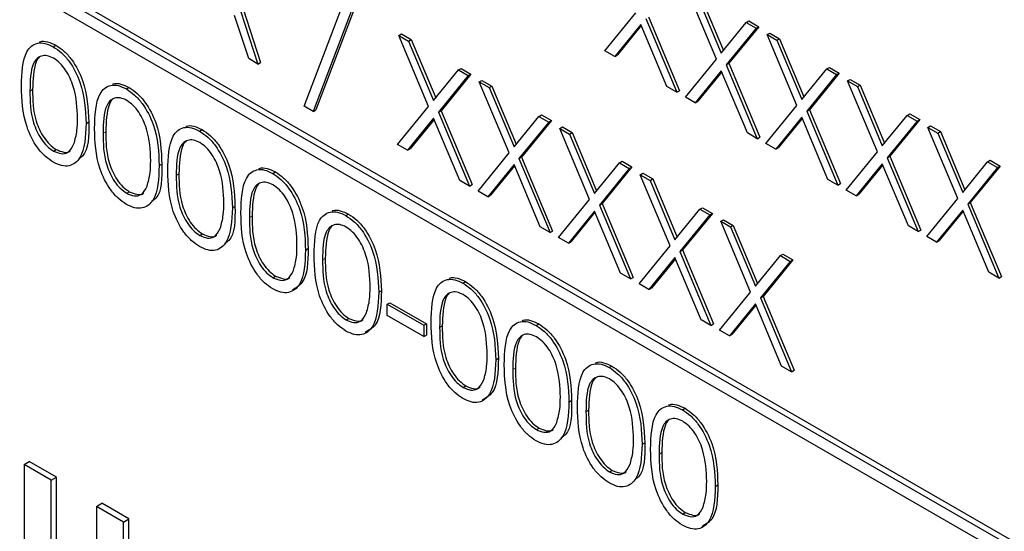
# Paper-space layout 'Blatt2' of a CAD drawing. Header units: millimetres. Extents: x 5 to 418, y 2 to 292.
# Tile 29 of 67: x 129.48 to 132.77, y 143.82 to 145.53. Entities that reach past the tile are written whole.
import ezdxf

# ---------------------------------------------------------------- set-up
doc = ezdxf.new("R2010")
doc.units = ezdxf.units.MM

psp = doc.layouts.new('Blatt2')

# ---------------------------------------------------------------- linework, layer by layer
at = {"color": 7, "linetype": 'Continuous', "lineweight": 25}
for p, q in [((135.4627, 142.2292), (126.9775, 147.1276)), ((135.4804, 142.2394), (126.9951, 147.1378)), ((126.9775, 147.0868), (135.4627, 142.1884)), ((130.13, 145.8346), (130.2769, 145.3824)), ((130.1388, 145.8397), (130.2857, 145.3875)), ((131.8106, 145.3988), (131.7108, 145.6365)), ((131.7437, 145.6175), (131.8271, 145.4191)), ((131.7526, 145.6226), (131.8343, 145.4279)), ((130.4319, 145.241), (130.565, 145.5929)), ((130.5951, 145.5755), (130.462, 145.2237)), ((130.6039, 145.5806), (130.4708, 145.2288)), ((130.2458, 145.4003), (130.1988, 145.5452)), ((131.4375, 145.4268), (131.5414, 145.5542)), ((131.5832, 145.5403), (131.687, 145.293)), ((131.5578, 145.515), (131.4704, 145.4078)), ((131.5594, 145.5112), (131.4793, 145.4129)), ((131.6452, 145.3069), (131.5578, 145.515)), ((131.5743, 145.5352), (131.6782, 145.2879)), ((131.8271, 145.4191), (131.9104, 145.5213)), ((131.9522, 145.5073), (131.8524, 145.3849)), ((131.9104, 145.5213), (131.9192, 145.5264)), ((131.9104, 145.5213), (131.9433, 145.5022)), ((131.9192, 145.5264), (131.9522, 145.5073)), ((131.9433, 145.5022), (131.9522, 145.5073)), ((130.748, 145.4778), (130.7569, 145.4829)), ((130.748, 145.4778), (130.781, 145.4588)), ((130.8479, 145.2401), (130.748, 145.4778)), ((130.7569, 145.4829), (130.7898, 145.4639)), ((131.9433, 145.5022), (131.8436, 145.3798)), ((131.98, 145.481), (131.9889, 145.4861)), ((131.98, 145.481), (132.013, 145.462)), ((132.0799, 145.2434), (131.98, 145.481)), ((131.9889, 145.4861), (132.0218, 145.4671)), ((129.5918, 145.4402), (129.6007, 145.4453)), ((130.781, 145.4588), (130.7898, 145.4639)), ((130.781, 145.4588), (130.8643, 145.2604)), ((130.7898, 145.4639), (130.8716, 145.2693)), ((132.013, 145.462), (132.0218, 145.4671)), ((132.013, 145.462), (132.0963, 145.2636)), ((132.0218, 145.4671), (132.1036, 145.2725)), ((131.4704, 145.4078), (131.4375, 145.4268)), ((131.4704, 145.4078), (131.4793, 145.4129)), ((130.2769, 145.3824), (130.2458, 145.4003)), ((130.2769, 145.3824), (130.2857, 145.3875)), ((131.7067, 145.2714), (131.8106, 145.3988)), ((131.8436, 145.3798), (131.8524, 145.3849)), ((131.8436, 145.3798), (131.9474, 145.1324)), ((131.8524, 145.3849), (131.9562, 145.1375)), ((130.8643, 145.2604), (130.9476, 145.3626)), ((130.9806, 145.3436), (130.8808, 145.2211)), ((130.9894, 145.3487), (130.8897, 145.2262)), ((130.9476, 145.3626), (130.9565, 145.3677)), ((130.9476, 145.3626), (130.9806, 145.3436)), ((130.9565, 145.3677), (130.9894, 145.3487)), ((130.9806, 145.3436), (130.9894, 145.3487)), ((131.8271, 145.3596), (131.7397, 145.2524)), ((131.8287, 145.3558), (131.7485, 145.2575)), ((131.9144, 145.1515), (131.8271, 145.3596)), ((132.0963, 145.2636), (132.1796, 145.3658)), ((132.2126, 145.3468), (132.1128, 145.2244)), ((132.2214, 145.3519), (132.1217, 145.2295)), ((132.1796, 145.3658), (132.1885, 145.3709)), ((132.1796, 145.3658), (132.2126, 145.3468)), ((132.1885, 145.3709), (132.2214, 145.3519)), ((132.2126, 145.3468), (132.2214, 145.3519)), ((131.0173, 145.3224), (131.0261, 145.3275)), ((131.0173, 145.3224), (131.0502, 145.3033)), ((131.1171, 145.0847), (131.0173, 145.3224)), ((131.0261, 145.3275), (131.0591, 145.3084)), ((131.0502, 145.3033), (131.0591, 145.3084)), ((131.0591, 145.3084), (131.1408, 145.1138)), ((131.6782, 145.2879), (131.6452, 145.3069)), ((132.2493, 145.3256), (132.2581, 145.3307)), ((132.2493, 145.3256), (132.2822, 145.3066)), ((132.3491, 145.0879), (132.2493, 145.3256)), ((132.2581, 145.3307), (132.2911, 145.3117)), ((132.2822, 145.3066), (132.2911, 145.3117)), ((132.2822, 145.3066), (132.3655, 145.1082)), ((132.2911, 145.3117), (132.3728, 145.1171)), ((129.8366, 145.2989), (129.8454, 145.304)), ((131.0502, 145.3033), (131.1336, 145.1049)), ((131.6782, 145.2879), (131.687, 145.293)), ((130.462, 145.2237), (130.4319, 145.241)), ((130.744, 145.1127), (130.8479, 145.2401)), ((131.7397, 145.2524), (131.7067, 145.2714)), ((131.7397, 145.2524), (131.7485, 145.2575)), ((131.976, 145.116), (132.0799, 145.2434)), ((130.462, 145.2237), (130.4708, 145.2288)), ((130.8808, 145.2211), (130.8897, 145.2262)), ((130.8808, 145.2211), (130.9847, 144.9738)), ((130.8897, 145.2262), (130.9935, 144.9789)), ((131.1336, 145.1049), (131.2169, 145.2071)), ((131.2169, 145.2071), (131.2257, 145.2122)), ((131.2169, 145.2071), (131.2498, 145.1881)), ((131.2257, 145.2122), (131.2587, 145.1932)), ((132.1128, 145.2244), (132.1217, 145.2295)), ((132.1128, 145.2244), (132.2166, 144.977)), ((132.1217, 145.2295), (132.2255, 144.9821)), ((132.3655, 145.1082), (132.4489, 145.2104)), ((132.4489, 145.2104), (132.4577, 145.2155)), ((132.4489, 145.2104), (132.4818, 145.1914)), ((132.4577, 145.2155), (132.4907, 145.1965)), ((129.7017, 145.1835), (129.7105, 145.1886)), ((130.8643, 145.2009), (130.7769, 145.0937)), ((130.8659, 145.1971), (130.7858, 145.0988)), ((130.9517, 144.9928), (130.8643, 145.2009)), ((131.2498, 145.1881), (131.1501, 145.0657)), ((131.2587, 145.1932), (131.1589, 145.0708)), ((131.2498, 145.1881), (131.2587, 145.1932)), ((132.0963, 145.2042), (132.0089, 145.0969)), ((132.0979, 145.2004), (132.0178, 145.102)), ((132.1837, 144.996), (132.0963, 145.2042)), ((132.4818, 145.1914), (132.3821, 145.0689)), ((132.4907, 145.1965), (132.3909, 145.074)), ((132.4818, 145.1914), (132.4907, 145.1965)), ((132.5185, 145.1702), (132.5274, 145.1753)), ((132.5274, 145.1753), (132.5603, 145.1563)), ((130.0814, 145.1576), (130.0902, 145.1627)), ((131.2865, 145.1669), (131.2954, 145.172)), ((131.2865, 145.1669), (131.3195, 145.1479)), ((131.3864, 144.9293), (131.2865, 145.1669)), ((131.2954, 145.172), (131.3283, 145.153)), ((131.3195, 145.1479), (131.3283, 145.153)), ((131.3195, 145.1479), (131.4028, 144.9495)), ((131.3283, 145.153), (131.41, 144.9584)), ((131.9474, 145.1324), (131.9144, 145.1515)), ((132.5185, 145.1702), (132.5515, 145.1512)), ((132.6183, 144.9325), (132.5185, 145.1702)), ((132.5515, 145.1512), (132.5603, 145.1563)), ((132.5515, 145.1512), (132.6348, 144.9528)), ((132.5603, 145.1563), (132.642, 144.9617)), ((130.7769, 145.0937), (130.744, 145.1127)), ((131.9474, 145.1324), (131.9562, 145.1375)), ((132.0089, 145.0969), (131.976, 145.116)), ((129.5928, 145.0911), (129.6016, 145.0962)), ((130.7769, 145.0937), (130.7858, 145.0988)), ((131.0132, 144.9573), (131.1171, 145.0847)), ((132.0089, 145.0969), (132.0178, 145.102)), ((132.2452, 144.9605), (132.3491, 145.0879)), ((129.9464, 145.0422), (129.9553, 145.0473)), ((131.1336, 145.0455), (131.0462, 144.9382)), ((131.2209, 144.8373), (131.1336, 145.0455)), ((131.1501, 145.0657), (131.1589, 145.0708)), ((131.1501, 145.0657), (131.2539, 144.8183)), ((131.1589, 145.0708), (131.2627, 144.8234)), ((131.4028, 144.9495), (131.4861, 145.0517)), ((131.4861, 145.0517), (131.4949, 145.0568)), ((131.4861, 145.0517), (131.5191, 145.0327)), ((131.4949, 145.0568), (131.5279, 145.0378)), ((132.3655, 145.0487), (132.2782, 144.9415)), ((132.3671, 145.0449), (132.287, 144.9466)), ((132.4529, 144.8406), (132.3655, 145.0487)), ((132.3821, 145.0689), (132.3909, 145.074)), ((132.3821, 145.0689), (132.4859, 144.8216)), ((132.3909, 145.074), (132.4947, 144.8267)), ((132.6348, 144.9528), (132.7181, 145.055)), ((132.7181, 145.055), (132.7269, 145.0601)), ((132.7181, 145.055), (132.7511, 145.0359)), ((132.7269, 145.0601), (132.7599, 145.041)), ((130.3261, 145.0163), (130.335, 145.0214)), ((131.1351, 145.0417), (131.055, 144.9433)), ((131.5191, 145.0327), (131.4193, 144.9102)), ((131.5279, 145.0378), (131.4281, 144.9153)), ((131.5191, 145.0327), (131.5279, 145.0378)), ((131.5558, 145.0115), (131.5646, 145.0166)), ((131.5558, 145.0115), (131.5887, 144.9925)), ((131.6556, 144.7738), (131.5558, 145.0115)), ((131.5646, 145.0166), (131.5976, 144.9976)), ((132.7511, 145.0359), (132.6513, 144.9135)), ((132.7599, 145.041), (132.6601, 144.9186)), ((132.7511, 145.0359), (132.7599, 145.041)), ((130.9847, 144.9738), (130.9517, 144.9928)), ((130.9847, 144.9738), (130.9935, 144.9789)), ((131.5887, 144.9925), (131.5976, 144.9976)), ((131.5887, 144.9925), (131.672, 144.7941)), ((131.5976, 144.9976), (131.6793, 144.803)), ((132.2166, 144.977), (132.1837, 144.996)), ((132.2166, 144.977), (132.2255, 144.9821)), ((129.8376, 144.9498), (129.8464, 144.9549)), ((131.0462, 144.9382), (131.0132, 144.9573)), ((131.0462, 144.9382), (131.055, 144.9433)), ((132.2782, 144.9415), (132.2452, 144.9605)), ((132.2782, 144.9415), (132.287, 144.9466)), ((131.2825, 144.8018), (131.3864, 144.9293)), ((131.4193, 144.9102), (131.4281, 144.9153)), ((131.4281, 144.9153), (131.532, 144.668)), ((132.5144, 144.8051), (132.6183, 144.9325)), ((132.6513, 144.9135), (132.6601, 144.9186)), ((132.6513, 144.9135), (132.7551, 144.6661)), ((132.6601, 144.9186), (132.764, 144.6713)), ((130.1912, 144.9009), (130.2, 144.906)), ((130.5709, 144.875), (130.5797, 144.8801)), ((131.4028, 144.89), (131.3154, 144.7828)), ((131.4044, 144.8862), (131.3242, 144.7879)), ((131.4902, 144.6819), (131.4028, 144.89)), ((131.4193, 144.9102), (131.5231, 144.6629)), ((131.672, 144.7941), (131.7554, 144.8963)), ((131.7971, 144.8824), (131.6974, 144.7599)), ((131.7554, 144.8963), (131.7642, 144.9014)), ((131.7554, 144.8963), (131.7883, 144.8773)), ((131.7642, 144.9014), (131.7971, 144.8824)), ((131.7883, 144.8773), (131.7971, 144.8824)), ((132.6348, 144.8933), (132.5474, 144.7861)), ((132.6364, 144.8895), (132.5562, 144.7912)), ((132.7222, 144.6852), (132.6348, 144.8933)), ((131.7883, 144.8773), (131.6885, 144.7548)), ((131.825, 144.8561), (131.8339, 144.8612)), ((131.825, 144.8561), (131.858, 144.837)), ((131.9248, 144.6184), (131.825, 144.8561)), ((131.8339, 144.8612), (131.8668, 144.8421)), ((130.0823, 144.8084), (130.0912, 144.8136)), ((131.2539, 144.8183), (131.2209, 144.8373)), ((131.2539, 144.8183), (131.2627, 144.8234)), ((131.858, 144.837), (131.8668, 144.8421)), ((131.858, 144.837), (131.9413, 144.6386)), ((131.8668, 144.8421), (131.9485, 144.6475)), ((132.4859, 144.8216), (132.4529, 144.8406)), ((132.4859, 144.8216), (132.4947, 144.8267)), ((131.3154, 144.7828), (131.2825, 144.8018)), ((131.3154, 144.7828), (131.3242, 144.7879)), ((132.5474, 144.7861), (132.5144, 144.8051)), ((132.5474, 144.7861), (132.5562, 144.7912)), ((130.436, 144.7596), (130.4448, 144.7647)), ((131.5517, 144.6464), (131.6556, 144.7738)), ((131.6885, 144.7548), (131.6974, 144.7599)), ((131.6885, 144.7548), (131.7924, 144.5075)), ((131.6974, 144.7599), (131.8012, 144.5126)), ((132.0246, 144.7409), (132.0334, 144.746)), ((132.0334, 144.746), (132.0664, 144.7269)), ((131.672, 144.7346), (131.5847, 144.6274)), ((131.6736, 144.7308), (131.5935, 144.6325)), ((131.7594, 144.5265), (131.672, 144.7346)), ((131.9413, 144.6386), (132.0246, 144.7409)), ((132.0575, 144.7218), (131.9578, 144.5994)), ((132.0664, 144.7269), (131.9666, 144.6045)), ((132.0246, 144.7409), (132.0575, 144.7218)), ((132.0575, 144.7218), (132.0664, 144.7269)), ((131.5231, 144.6629), (131.4902, 144.6819)), ((132.7551, 144.6661), (132.7222, 144.6852)), ((130.3271, 144.6671), (130.3359, 144.6723)), ((130.9625, 144.6489), (130.9714, 144.654)), ((131.5231, 144.6629), (131.532, 144.668)), ((132.7551, 144.6661), (132.764, 144.6713)), ((130.6807, 144.6183), (130.6896, 144.6234)), ((131.5847, 144.6274), (131.5517, 144.6464)), ((131.5847, 144.6274), (131.5935, 144.6325)), ((131.8209, 144.491), (131.9248, 144.6184)), ((130.7093, 144.5784), (130.7181, 144.5835)), ((130.7181, 144.5835), (130.8405, 144.5129)), ((131.9578, 144.5994), (131.9666, 144.6045)), ((131.9578, 144.5994), (132.0616, 144.352)), ((131.9666, 144.6045), (132.0705, 144.3571)), ((130.7093, 144.5784), (130.8317, 144.5078)), ((130.7093, 144.5407), (130.7093, 144.5784)), ((131.9413, 144.5792), (131.8539, 144.472)), ((131.9429, 144.5754), (131.8627, 144.4771)), ((132.0287, 144.3711), (131.9413, 144.5792)), ((130.5719, 144.5258), (130.5807, 144.5309)), ((130.8317, 144.4701), (130.7093, 144.5407)), ((131.7924, 144.5075), (131.7594, 144.5265)), ((130.8317, 144.5078), (130.8405, 144.5129)), ((130.8317, 144.5078), (130.8317, 144.4701)), ((130.8405, 144.5129), (130.8405, 144.4752)), ((131.2073, 144.5076), (131.2161, 144.5127)), ((131.7924, 144.5075), (131.8012, 144.5126)), ((131.8539, 144.472), (131.8209, 144.491)), ((130.8317, 144.4701), (130.8405, 144.4752)), ((131.8539, 144.472), (131.8627, 144.4771)), ((131.0724, 144.3922), (131.0812, 144.3973)), ((131.4521, 144.3663), (131.4609, 144.3714)), ((132.0616, 144.352), (132.0287, 144.3711)), ((132.0616, 144.352), (132.0705, 144.3571)), ((130.9635, 144.2998), (130.9723, 144.3049)), ((131.3171, 144.2509), (131.326, 144.256)), ((131.6968, 144.225), (131.7057, 144.2301)), ((131.2083, 144.1585), (131.2171, 144.1636)), ((131.5619, 144.1096), (131.5707, 144.1147)), ((129.4941, 144.0417), (129.5118, 144.0519)), ((129.4941, 144.0417), (129.4941, 143.4293)), ((129.585, 143.9892), (129.4941, 144.0417)), ((129.6027, 143.9994), (129.5118, 144.0519)), ((131.453, 144.0172), (131.4619, 144.0223)), ((129.585, 143.9892), (129.6027, 143.9994)), ((129.585, 143.3768), (129.585, 143.9892)), ((129.6027, 143.387), (129.6027, 143.9994)), ((131.8067, 143.9683), (131.8155, 143.9734)), ((129.7365, 143.9018), (129.7542, 143.912)), ((129.8274, 143.8493), (129.7365, 143.9018)), ((129.7365, 143.9018), (129.7365, 143.2894)), ((129.8451, 143.8595), (129.7542, 143.912)), ((129.8274, 143.8493), (129.8451, 143.8595)), ((129.8451, 143.2471), (129.8451, 143.8595)), ((131.6978, 143.8759), (131.7066, 143.881)), ((129.8274, 143.2369), (129.8274, 143.8493))]:
    psp.add_line(p, q, dxfattribs=at)
at = {"color": 7, "linetype": 'Continuous', "lineweight": 18}
for p, q in [((129.514, 145.292), (129.5228, 145.2971)), ((129.7588, 145.1507), (129.7676, 145.1558)), ((130.0035, 145.0094), (130.0124, 145.0145)), ((130.2483, 144.8681), (130.2571, 144.8732)), ((130.4931, 144.7268), (130.5019, 144.7319)), ((130.8847, 144.5007), (130.8935, 144.5058)), ((131.1295, 144.3594), (131.1383, 144.3645)), ((131.3742, 144.2181), (131.3831, 144.2232)), ((131.619, 144.0768), (131.6278, 144.0819))]:
    psp.add_line(p, q, dxfattribs=at)
at = {"color": 7, "linetype": 'Continuous', "lineweight": 25}
for points, knots in [([(129.4854, 145.3083), (129.4867, 145.3515), (129.4882, 145.4055), (129.5179, 145.4436), (129.5385, 145.4536), (129.5639, 145.4537), (129.5825, 145.4447), (129.5918, 145.4402)], [0, 0, 0, 0, 0.498702, 0.624177, 0.749467, 0.874745, 1, 1, 1, 1]), ([(129.5456, 145.4558), (129.5465, 145.4563), (129.554, 145.4601), (129.5731, 145.4582), (129.5915, 145.4496), (129.6007, 145.4453)], [0, 0, 0, 0, 0.057969, 0.529028, 1, 1, 1, 1]), ([(129.5918, 145.4402), (129.6012, 145.4339), (129.6199, 145.4214), (129.6541, 145.3825), (129.6971, 145.2964), (129.6998, 145.2287), (129.7017, 145.1835)], [0, 0, 0, 0, 0.1256, 0.251197, 0.500581, 1, 1, 1, 1]), ([(129.6007, 145.4453), (129.61, 145.439), (129.6288, 145.4265), (129.6629, 145.3876), (129.7059, 145.3015), (129.7087, 145.2338), (129.7105, 145.1886)], [0, 0, 0, 0, 0.1256, 0.251197, 0.500581, 1, 1, 1, 1]), ([(129.5928, 145.402), (129.5855, 145.4053), (129.5709, 145.4121), (129.5516, 145.4103), (129.5361, 145.4012), (129.5151, 145.3686), (129.5145, 145.326), (129.514, 145.292)], [0, 0, 0, 0, 0.125139, 0.250418, 0.375519, 0.500847, 1, 1, 1, 1]), ([(129.5461, 145.4053), (129.546, 145.4052), (129.5408, 145.4021), (129.5253, 145.3715), (129.5239, 145.3301), (129.5228, 145.2971)], [0, 0, 0, 0, 0.004517, 0.204302, 1, 1, 1, 1]), ([(129.6731, 145.2001), (129.6719, 145.2349), (129.6702, 145.2871), (129.6404, 145.3548), (129.6146, 145.3867), (129.6001, 145.3969), (129.5928, 145.402)], [0, 0, 0, 0, 0.500072, 0.749021, 0.874598, 1, 1, 1, 1]), ([(129.5918, 145.0539), (129.5825, 145.0602), (129.564, 145.0726), (129.5302, 145.1114), (129.4884, 145.1972), (129.4866, 145.2639), (129.4854, 145.3083)], [0, 0, 0, 0, 0.125551, 0.25109, 0.50025, 1, 1, 1, 1]), ([(129.7302, 145.167), (129.7314, 145.2102), (129.733, 145.2642), (129.7626, 145.3023), (129.7833, 145.3123), (129.8087, 145.3124), (129.8273, 145.3034), (129.8366, 145.2989)], [0, 0, 0, 0, 0.498702, 0.624177, 0.749467, 0.874745, 1, 1, 1, 1]), ([(129.7904, 145.3145), (129.7912, 145.315), (129.7988, 145.3188), (129.8178, 145.3169), (129.8362, 145.3083), (129.8454, 145.304)], [0, 0, 0, 0, 0.0579693, 0.5290281, 1, 1, 1, 1]), ([(129.514, 145.292), (129.5142, 145.2575), (129.5146, 145.2059), (129.5451, 145.1381), (129.5709, 145.1064), (129.5855, 145.0962), (129.5928, 145.0911)], [0, 0, 0, 0, 0.500291, 0.749086, 0.874606, 1, 1, 1, 1]), ([(129.5228, 145.2971), (129.5231, 145.2626), (129.5234, 145.211), (129.554, 145.1432), (129.5798, 145.1115), (129.5944, 145.1013), (129.6016, 145.0962)], [0, 0, 0, 0, 0.500291, 0.749086, 0.874606, 1, 1, 1, 1]), ([(129.8366, 145.2989), (129.846, 145.2926), (129.8647, 145.2801), (129.8988, 145.2412), (129.9418, 145.1551), (129.9446, 145.0874), (129.9464, 145.0422)], [0, 0, 0, 0, 0.1256, 0.251197, 0.500581, 1, 1, 1, 1]), ([(129.8454, 145.304), (129.8548, 145.2977), (129.8735, 145.2852), (129.9077, 145.2463), (129.9507, 145.1602), (129.9534, 145.0925), (129.9553, 145.0473)], [0, 0, 0, 0, 0.1256, 0.251197, 0.500581, 1, 1, 1, 1]), ([(129.8376, 145.2607), (129.8303, 145.264), (129.8157, 145.2708), (129.7963, 145.269), (129.7809, 145.2599), (129.7598, 145.2273), (129.7592, 145.1847), (129.7588, 145.1507)], [0, 0, 0, 0, 0.125139, 0.250418, 0.375519, 0.500847, 1, 1, 1, 1]), ([(129.7909, 145.264), (129.7908, 145.2639), (129.7855, 145.2608), (129.77, 145.2302), (129.7687, 145.1888), (129.7676, 145.1558)], [0, 0, 0, 0, 0.004517, 0.204302, 1, 1, 1, 1]), ([(129.9179, 145.0588), (129.9167, 145.0936), (129.9149, 145.1458), (129.8851, 145.2135), (129.8594, 145.2454), (129.8448, 145.2556), (129.8376, 145.2607)], [0, 0, 0, 0, 0.500072, 0.749021, 0.874598, 1, 1, 1, 1]), ([(129.7017, 145.1835), (129.6999, 145.1404), (129.6972, 145.0759), (129.654, 145.0399), (129.6199, 145.0403), (129.6012, 145.0494), (129.5918, 145.0539)], [0, 0, 0, 0, 0.499407, 0.748743, 0.874372, 1, 1, 1, 1]), ([(129.6611, 145.1147), (129.6651, 145.1293), (129.6724, 145.1554), (129.6729, 145.1865), (129.6731, 145.2001)], [0, 0, 0, 0, 0.559599, 1, 1, 1, 1]), ([(129.7105, 145.1886), (129.7109, 145.1423), (129.7114, 145.0871), (129.6808, 145.067), (129.6759, 145.0638)], [0, 0, 0, 0, 0.8382498, 1, 1, 1, 1]), ([(130.0352, 145.1732), (130.036, 145.1737), (130.0436, 145.1775), (130.0626, 145.1756), (130.081, 145.167), (130.0902, 145.1627)], [0, 0, 0, 0, 0.057969, 0.529028, 1, 1, 1, 1]), ([(129.8366, 144.9126), (129.8273, 144.9189), (129.8087, 144.9313), (129.775, 144.9701), (129.7332, 145.0559), (129.7314, 145.1226), (129.7302, 145.167)], [0, 0, 0, 0, 0.125551, 0.25109, 0.50025, 1, 1, 1, 1]), ([(129.7588, 145.1507), (129.759, 145.1162), (129.7594, 145.0646), (129.7899, 144.9968), (129.8157, 144.9651), (129.8303, 144.9549), (129.8376, 144.9498)], [0, 0, 0, 0, 0.500291, 0.749086, 0.874606, 1, 1, 1, 1]), ([(129.7676, 145.1558), (129.7678, 145.1213), (129.7682, 145.0697), (129.7988, 145.0019), (129.8246, 144.9702), (129.8391, 144.96), (129.8464, 144.9549)], [0, 0, 0, 0, 0.500291, 0.749086, 0.874606, 1, 1, 1, 1]), ([(129.975, 145.0257), (129.9762, 145.0689), (129.9778, 145.1229), (130.0074, 145.161), (130.0281, 145.171), (130.0535, 145.1711), (130.0721, 145.1621), (130.0814, 145.1576)], [0, 0, 0, 0, 0.498702, 0.624177, 0.749467, 0.874745, 1, 1, 1, 1]), ([(130.0814, 145.1576), (130.0907, 145.1513), (130.1095, 145.1388), (130.1436, 145.0999), (130.1866, 145.0138), (130.1894, 144.9461), (130.1912, 144.9009)], [0, 0, 0, 0, 0.1256, 0.251197, 0.500581, 1, 1, 1, 1]), ([(130.0902, 145.1627), (130.0996, 145.1564), (130.1183, 145.1439), (130.1524, 145.105), (130.1955, 145.0189), (130.1982, 144.9512), (130.2, 144.906)], [0, 0, 0, 0, 0.1256, 0.251197, 0.500581, 1, 1, 1, 1]), ([(129.5928, 145.0911), (129.6015, 145.0873), (129.6189, 145.0798), (129.6457, 145.0852), (129.6552, 145.1036), (129.6611, 145.1147)], [0, 0, 0, 0, 0.280257, 0.560781, 1, 1, 1, 1]), ([(130.0823, 145.1194), (130.075, 145.1227), (130.0604, 145.1295), (130.0411, 145.1277), (130.0256, 145.1186), (130.0046, 145.086), (130.004, 145.0434), (130.0035, 145.0094)], [0, 0, 0, 0, 0.125139, 0.250418, 0.375519, 0.500847, 1, 1, 1, 1]), ([(130.0357, 145.1227), (130.0355, 145.1226), (130.0303, 145.1195), (130.0148, 145.0889), (130.0135, 145.0475), (130.0124, 145.0145)], [0, 0, 0, 0, 0.004517, 0.204302, 1, 1, 1, 1]), ([(130.1626, 144.9175), (130.1615, 144.9523), (130.1597, 145.0045), (130.1299, 145.0722), (130.1042, 145.1041), (130.0896, 145.1143), (130.0823, 145.1194)], [0, 0, 0, 0, 0.500072, 0.749021, 0.874598, 1, 1, 1, 1]), ([(129.6016, 145.0962), (129.6101, 145.0927), (129.6271, 145.0858), (129.6445, 145.0858), (129.6491, 145.092), (129.6492, 145.0922)], [0, 0, 0, 0, 0.492383, 0.985234, 1, 1, 1, 1]), ([(129.9464, 145.0422), (129.9446, 144.9991), (129.942, 144.9346), (129.8987, 144.8986), (129.8647, 144.899), (129.846, 144.9081), (129.8366, 144.9126)], [0, 0, 0, 0, 0.499407, 0.748743, 0.874372, 1, 1, 1, 1]), ([(129.9058, 144.9734), (129.9099, 144.988), (129.9171, 145.0141), (129.9176, 145.0452), (129.9179, 145.0588)], [0, 0, 0, 0, 0.559599, 1, 1, 1, 1]), ([(129.9553, 145.0473), (129.9557, 145.001), (129.9561, 144.9458), (129.9256, 144.9257), (129.9206, 144.9225)], [0, 0, 0, 0, 0.83825, 1, 1, 1, 1]), ([(130.0814, 144.7713), (130.0721, 144.7775), (130.0535, 144.79), (130.0197, 144.8288), (129.9779, 144.9146), (129.9762, 144.9813), (129.975, 145.0257)], [0, 0, 0, 0, 0.125551, 0.25109, 0.50025, 1, 1, 1, 1]), ([(130.0035, 145.0094), (130.0038, 144.9749), (130.0041, 144.9233), (130.0347, 144.8555), (130.0605, 144.8238), (130.075, 144.8136), (130.0823, 144.8084)], [0, 0, 0, 0, 0.500291, 0.749086, 0.874606, 1, 1, 1, 1]), ([(130.0124, 145.0145), (130.0126, 144.98), (130.013, 144.9284), (130.0435, 144.8606), (130.0693, 144.8289), (130.0839, 144.8187), (130.0912, 144.8136)], [0, 0, 0, 0, 0.500291, 0.749086, 0.874606, 1, 1, 1, 1]), ([(130.2198, 144.8844), (130.221, 144.9276), (130.2225, 144.9816), (130.2522, 145.0197), (130.2728, 145.0297), (130.2982, 145.0298), (130.3168, 145.0208), (130.3261, 145.0163)], [0, 0, 0, 0, 0.498702, 0.6241765, 0.7494675, 0.8747453, 1, 1, 1, 1]), ([(130.2799, 145.0319), (130.2808, 145.0324), (130.2884, 145.0362), (130.3074, 145.0343), (130.3258, 145.0257), (130.335, 145.0214)], [0, 0, 0, 0, 0.057969, 0.529028, 1, 1, 1, 1]), ([(130.3261, 145.0163), (130.3355, 145.01), (130.3542, 144.9975), (130.3884, 144.9586), (130.4314, 144.8725), (130.4341, 144.8048), (130.436, 144.7596)], [0, 0, 0, 0, 0.1256, 0.251197, 0.500581, 1, 1, 1, 1]), ([(130.335, 145.0214), (130.3443, 145.0151), (130.3631, 145.0026), (130.3972, 144.9637), (130.4402, 144.8776), (130.443, 144.8099), (130.4448, 144.7647)], [0, 0, 0, 0, 0.1256, 0.251197, 0.500581, 1, 1, 1, 1]), ([(130.3271, 144.9781), (130.3198, 144.9814), (130.3052, 144.9882), (130.2859, 144.9864), (130.2704, 144.9773), (130.2494, 144.9447), (130.2488, 144.9021), (130.2483, 144.8681)], [0, 0, 0, 0, 0.125139, 0.250418, 0.375519, 0.500847, 1, 1, 1, 1]), ([(130.2804, 144.9814), (130.2803, 144.9813), (130.2751, 144.9782), (130.2596, 144.9476), (130.2582, 144.9062), (130.2571, 144.8732)], [0, 0, 0, 0, 0.004517, 0.204302, 1, 1, 1, 1]), ([(130.4074, 144.7762), (130.4062, 144.811), (130.4045, 144.8632), (130.3747, 144.9309), (130.3489, 144.9628), (130.3344, 144.973), (130.3271, 144.9781)], [0, 0, 0, 0, 0.500072, 0.749021, 0.874598, 1, 1, 1, 1]), ([(129.8376, 144.9498), (129.8462, 144.946), (129.8636, 144.9385), (129.8905, 144.9439), (129.9, 144.9622), (129.9058, 144.9734)], [0, 0, 0, 0, 0.280257, 0.560781, 1, 1, 1, 1]), ([(129.8464, 144.9549), (129.8549, 144.9514), (129.8718, 144.9445), (129.8893, 144.9445), (129.8939, 144.9507), (129.894, 144.9509)], [0, 0, 0, 0, 0.492383, 0.985234, 1, 1, 1, 1]), ([(130.1506, 144.8321), (130.1546, 144.8467), (130.1619, 144.8728), (130.1624, 144.9039), (130.1626, 144.9175)], [0, 0, 0, 0, 0.559599, 1, 1, 1, 1]), ([(130.1912, 144.9009), (130.1894, 144.8578), (130.1868, 144.7933), (130.1435, 144.7573), (130.1094, 144.7577), (130.0907, 144.7668), (130.0814, 144.7713)], [0, 0, 0, 0, 0.499407, 0.748743, 0.874372, 1, 1, 1, 1]), ([(130.2, 144.906), (130.2004, 144.8597), (130.2009, 144.8045), (130.1703, 144.7844), (130.1654, 144.7812)], [0, 0, 0, 0, 0.83825, 1, 1, 1, 1]), ([(130.3261, 144.63), (130.3168, 144.6362), (130.2983, 144.6487), (130.2645, 144.6875), (130.2227, 144.7733), (130.2209, 144.84), (130.2198, 144.8844)], [0, 0, 0, 0, 0.125551, 0.25109, 0.50025, 1, 1, 1, 1]), ([(130.4645, 144.7431), (130.4658, 144.7863), (130.4673, 144.8403), (130.4969, 144.8784), (130.5176, 144.8884), (130.543, 144.8885), (130.5616, 144.8795), (130.5709, 144.875)], [0, 0, 0, 0, 0.498702, 0.624177, 0.749467, 0.874745, 1, 1, 1, 1]), ([(130.5247, 144.8906), (130.5255, 144.8911), (130.5331, 144.8949), (130.5521, 144.893), (130.5705, 144.8844), (130.5797, 144.8801)], [0, 0, 0, 0, 0.057969, 0.529028, 1, 1, 1, 1]), ([(130.5797, 144.8801), (130.5891, 144.8738), (130.6078, 144.8613), (130.642, 144.8224), (130.685, 144.7363), (130.6877, 144.6686), (130.6896, 144.6234)], [0, 0, 0, 0, 0.1256, 0.251197, 0.500581, 1, 1, 1, 1]), ([(130.2483, 144.8681), (130.2485, 144.8336), (130.2489, 144.782), (130.2794, 144.7142), (130.3053, 144.6825), (130.3198, 144.6723), (130.3271, 144.6671)], [0, 0, 0, 0, 0.500291, 0.749086, 0.874606, 1, 1, 1, 1]), ([(130.2571, 144.8732), (130.2574, 144.8387), (130.2577, 144.7871), (130.2883, 144.7193), (130.3141, 144.6876), (130.3287, 144.6774), (130.3359, 144.6723)], [0, 0, 0, 0, 0.500291, 0.749086, 0.874606, 1, 1, 1, 1]), ([(130.5719, 144.8368), (130.5646, 144.8401), (130.55, 144.8469), (130.5306, 144.8451), (130.5152, 144.836), (130.4941, 144.8034), (130.4935, 144.7608), (130.4931, 144.7268)], [0, 0, 0, 0, 0.125139, 0.250418, 0.375519, 0.500847, 1, 1, 1, 1]), ([(130.5709, 144.875), (130.5803, 144.8687), (130.599, 144.8562), (130.6331, 144.8173), (130.6762, 144.7312), (130.6789, 144.6635), (130.6807, 144.6183)], [0, 0, 0, 0, 0.1256, 0.251197, 0.500581, 1, 1, 1, 1]), ([(130.0823, 144.8084), (130.091, 144.8047), (130.1084, 144.7972), (130.1353, 144.8026), (130.1448, 144.8209), (130.1506, 144.8321)], [0, 0, 0, 0, 0.280257, 0.560781, 1, 1, 1, 1]), ([(130.0912, 144.8136), (130.0996, 144.8101), (130.1166, 144.8032), (130.134, 144.8032), (130.1386, 144.8094), (130.1388, 144.8096)], [0, 0, 0, 0, 0.492383, 0.985234, 1, 1, 1, 1]), ([(130.5252, 144.8401), (130.5251, 144.84), (130.5198, 144.8369), (130.5043, 144.8063), (130.503, 144.7649), (130.5019, 144.7319)], [0, 0, 0, 0, 0.004517, 0.204302, 1, 1, 1, 1]), ([(130.6522, 144.6349), (130.651, 144.6697), (130.6492, 144.7219), (130.6195, 144.7896), (130.5937, 144.8215), (130.5791, 144.8317), (130.5719, 144.8368)], [0, 0, 0, 0, 0.500072, 0.749021, 0.874598, 1, 1, 1, 1]), ([(130.436, 144.7596), (130.4342, 144.7165), (130.4315, 144.652), (130.3883, 144.616), (130.3542, 144.6164), (130.3355, 144.6255), (130.3261, 144.63)], [0, 0, 0, 0, 0.499407, 0.748743, 0.874372, 1, 1, 1, 1]), ([(130.4448, 144.7647), (130.4439, 144.7199), (130.4425, 144.6546), (130.4033, 144.6324), (130.3911, 144.6254)], [0, 0, 0, 0, 0.68684, 1, 1, 1, 1]), ([(130.3954, 144.6908), (130.3994, 144.7054), (130.4067, 144.7315), (130.4072, 144.7626), (130.4074, 144.7762)], [0, 0, 0, 0, 0.559599, 1, 1, 1, 1]), ([(130.5709, 144.4887), (130.5616, 144.4949), (130.543, 144.5074), (130.5093, 144.5462), (130.4675, 144.632), (130.4657, 144.6987), (130.4645, 144.7431)], [0, 0, 0, 0, 0.125551, 0.25109, 0.50025, 1, 1, 1, 1]), ([(130.4931, 144.7268), (130.4933, 144.6923), (130.4937, 144.6407), (130.5242, 144.5729), (130.55, 144.5412), (130.5646, 144.531), (130.5719, 144.5258)], [0, 0, 0, 0, 0.500291, 0.749086, 0.874606, 1, 1, 1, 1]), ([(130.5019, 144.7319), (130.5021, 144.6974), (130.5025, 144.6458), (130.5331, 144.578), (130.5589, 144.5463), (130.5734, 144.5361), (130.5807, 144.5309)], [0, 0, 0, 0, 0.500291, 0.749086, 0.874606, 1, 1, 1, 1]), ([(130.3271, 144.6671), (130.3358, 144.6634), (130.3532, 144.6559), (130.38, 144.6613), (130.3896, 144.6796), (130.3954, 144.6908)], [0, 0, 0, 0, 0.280257, 0.560781, 1, 1, 1, 1]), ([(130.3359, 144.6723), (130.3444, 144.6688), (130.3614, 144.6619), (130.3788, 144.6619), (130.3834, 144.6681), (130.3835, 144.6683)], [0, 0, 0, 0, 0.492383, 0.985234, 1, 1, 1, 1]), ([(130.8561, 144.517), (130.8574, 144.5602), (130.8589, 144.6142), (130.8886, 144.6523), (130.9092, 144.6623), (130.9346, 144.6624), (130.9532, 144.6534), (130.9625, 144.6489)], [0, 0, 0, 0, 0.498702, 0.624177, 0.749467, 0.874745, 1, 1, 1, 1]), ([(130.9163, 144.6645), (130.9172, 144.665), (130.9247, 144.6688), (130.9438, 144.667), (130.9622, 144.6583), (130.9714, 144.654)], [0, 0, 0, 0, 0.057969, 0.529028, 1, 1, 1, 1]), ([(130.9625, 144.6489), (130.9719, 144.6426), (130.9906, 144.6301), (131.0248, 144.5912), (131.0678, 144.5051), (131.0705, 144.4374), (131.0724, 144.3922)], [0, 0, 0, 0, 0.1256, 0.251197, 0.500581, 1, 1, 1, 1]), ([(130.9714, 144.654), (130.9807, 144.6477), (130.9995, 144.6352), (131.0336, 144.5963), (131.0766, 144.5102), (131.0794, 144.4425), (131.0812, 144.3973)], [0, 0, 0, 0, 0.1256, 0.251197, 0.500581, 1, 1, 1, 1]), ([(130.6807, 144.6183), (130.679, 144.5752), (130.6763, 144.5107), (130.633, 144.4747), (130.599, 144.4751), (130.5803, 144.4842), (130.5709, 144.4887)], [0, 0, 0, 0, 0.499407, 0.748743, 0.874372, 1, 1, 1, 1]), ([(130.6896, 144.6234), (130.6886, 144.5786), (130.6873, 144.5133), (130.6481, 144.4911), (130.6358, 144.4841)], [0, 0, 0, 0, 0.68684, 1, 1, 1, 1]), ([(130.6401, 144.5495), (130.6442, 144.5641), (130.6514, 144.5902), (130.6519, 144.6213), (130.6522, 144.6349)], [0, 0, 0, 0, 0.559599, 1, 1, 1, 1]), ([(130.9635, 144.6107), (130.9562, 144.614), (130.9416, 144.6208), (130.9223, 144.619), (130.9068, 144.6099), (130.8858, 144.5773), (130.8852, 144.5347), (130.8847, 144.5007)], [0, 0, 0, 0, 0.125139, 0.250418, 0.375519, 0.500847, 1, 1, 1, 1]), ([(130.9168, 144.614), (130.9167, 144.6139), (130.9115, 144.6109), (130.896, 144.5802), (130.8946, 144.5389), (130.8935, 144.5058)], [0, 0, 0, 0, 0.0045166, 0.204302, 1, 1, 1, 1]), ([(131.0438, 144.4089), (131.0426, 144.4437), (131.0409, 144.4958), (131.0111, 144.5635), (130.9853, 144.5954), (130.9708, 144.6056), (130.9635, 144.6107)], [0, 0, 0, 0, 0.500072, 0.749021, 0.874598, 1, 1, 1, 1]), ([(130.5719, 144.5258), (130.5806, 144.5221), (130.5979, 144.5146), (130.6248, 144.52), (130.6343, 144.5383), (130.6401, 144.5495)], [0, 0, 0, 0, 0.280257, 0.560781, 1, 1, 1, 1]), ([(130.5807, 144.5309), (130.5892, 144.5275), (130.6061, 144.5206), (130.6236, 144.5206), (130.6282, 144.5268), (130.6283, 144.527)], [0, 0, 0, 0, 0.492383, 0.985234, 1, 1, 1, 1]), ([(130.9625, 144.2626), (130.9532, 144.2689), (130.9347, 144.2813), (130.9009, 144.3201), (130.8591, 144.4059), (130.8573, 144.4726), (130.8561, 144.517)], [0, 0, 0, 0, 0.125551, 0.25109, 0.50025, 1, 1, 1, 1]), ([(131.1009, 144.3757), (131.1021, 144.4189), (131.1037, 144.4729), (131.1333, 144.511), (131.154, 144.521), (131.1794, 144.5211), (131.198, 144.5121), (131.2073, 144.5076)], [0, 0, 0, 0, 0.498702, 0.624177, 0.749467, 0.874745, 1, 1, 1, 1]), ([(131.1611, 144.5232), (131.1619, 144.5237), (131.1695, 144.5275), (131.1885, 144.5257), (131.2069, 144.517), (131.2161, 144.5127)], [0, 0, 0, 0, 0.057969, 0.529028, 1, 1, 1, 1]), ([(130.8847, 144.5007), (130.8849, 144.4662), (130.8853, 144.4146), (130.9158, 144.3468), (130.9416, 144.3151), (130.9562, 144.3049), (130.9635, 144.2998)], [0, 0, 0, 0, 0.500291, 0.749086, 0.874606, 1, 1, 1, 1]), ([(130.8935, 144.5058), (130.8938, 144.4713), (130.8941, 144.4197), (130.9247, 144.3519), (130.9505, 144.3202), (130.9651, 144.31), (130.9723, 144.3049)], [0, 0, 0, 0, 0.500291, 0.749086, 0.874606, 1, 1, 1, 1]), ([(131.2073, 144.5076), (131.2167, 144.5013), (131.2354, 144.4888), (131.2695, 144.4499), (131.3125, 144.3638), (131.3153, 144.2961), (131.3171, 144.2509)], [0, 0, 0, 0, 0.1256001, 0.2511969, 0.5005813, 1, 1, 1, 1]), ([(131.2161, 144.5127), (131.2255, 144.5064), (131.2442, 144.4939), (131.2784, 144.455), (131.3214, 144.3689), (131.3241, 144.3012), (131.326, 144.256)], [0, 0, 0, 0, 0.1256001, 0.2511969, 0.5005813, 1, 1, 1, 1]), ([(131.2083, 144.4694), (131.201, 144.4727), (131.1864, 144.4795), (131.167, 144.4777), (131.1516, 144.4686), (131.1305, 144.436), (131.1299, 144.3934), (131.1295, 144.3594)], [0, 0, 0, 0, 0.125139, 0.250418, 0.375519, 0.500847, 1, 1, 1, 1]), ([(131.1616, 144.4727), (131.1615, 144.4726), (131.1562, 144.4696), (131.1407, 144.4389), (131.1394, 144.3976), (131.1383, 144.3645)], [0, 0, 0, 0, 0.004517, 0.204302, 1, 1, 1, 1]), ([(131.2886, 144.2676), (131.2874, 144.3024), (131.2856, 144.3545), (131.2558, 144.4222), (131.2301, 144.4541), (131.2155, 144.4643), (131.2083, 144.4694)], [0, 0, 0, 0, 0.500072, 0.749021, 0.874598, 1, 1, 1, 1]), ([(131.0724, 144.3922), (131.0706, 144.3492), (131.0679, 144.2846), (131.0247, 144.2486), (130.9906, 144.249), (130.9719, 144.2581), (130.9625, 144.2626)], [0, 0, 0, 0, 0.4994065, 0.7487427, 0.8743724, 1, 1, 1, 1]), ([(131.0812, 144.3973), (131.0803, 144.3525), (131.0789, 144.2873), (131.0397, 144.265), (131.0274, 144.258)], [0, 0, 0, 0, 0.68684, 1, 1, 1, 1]), ([(131.0318, 144.3234), (131.0358, 144.338), (131.0431, 144.3641), (131.0436, 144.3952), (131.0438, 144.4089)], [0, 0, 0, 0, 0.559599, 1, 1, 1, 1]), ([(131.4059, 144.3819), (131.4067, 144.3824), (131.4143, 144.3862), (131.4333, 144.3844), (131.4517, 144.3757), (131.4609, 144.3714)], [0, 0, 0, 0, 0.057969, 0.529028, 1, 1, 1, 1]), ([(131.2073, 144.1213), (131.198, 144.1276), (131.1794, 144.14), (131.1457, 144.1788), (131.1039, 144.2646), (131.1021, 144.3313), (131.1009, 144.3757)], [0, 0, 0, 0, 0.1255507, 0.25109, 0.5002501, 1, 1, 1, 1]), ([(131.1295, 144.3594), (131.1297, 144.3249), (131.1301, 144.2733), (131.1606, 144.2055), (131.1864, 144.1738), (131.201, 144.1636), (131.2083, 144.1585)], [0, 0, 0, 0, 0.500291, 0.749086, 0.874606, 1, 1, 1, 1]), ([(131.1383, 144.3645), (131.1385, 144.33), (131.1389, 144.2784), (131.1695, 144.2106), (131.1953, 144.1789), (131.2098, 144.1687), (131.2171, 144.1636)], [0, 0, 0, 0, 0.500291, 0.749086, 0.874606, 1, 1, 1, 1]), ([(131.3457, 144.2344), (131.3469, 144.2776), (131.3485, 144.3316), (131.3781, 144.3697), (131.3988, 144.3797), (131.4242, 144.3798), (131.4428, 144.3708), (131.4521, 144.3663)], [0, 0, 0, 0, 0.498702, 0.624177, 0.749467, 0.874745, 1, 1, 1, 1]), ([(131.4521, 144.3663), (131.4614, 144.36), (131.4802, 144.3475), (131.5143, 144.3086), (131.5573, 144.2225), (131.5601, 144.1548), (131.5619, 144.1096)], [0, 0, 0, 0, 0.1256001, 0.2511969, 0.5005813, 1, 1, 1, 1]), ([(131.4609, 144.3714), (131.4703, 144.3651), (131.489, 144.3526), (131.5231, 144.3137), (131.5662, 144.2276), (131.5689, 144.1599), (131.5707, 144.1147)], [0, 0, 0, 0, 0.1256001, 0.2511969, 0.5005813, 1, 1, 1, 1]), ([(130.9635, 144.2998), (130.9722, 144.296), (130.9896, 144.2885), (131.0164, 144.294), (131.0259, 144.3123), (131.0318, 144.3234)], [0, 0, 0, 0, 0.280257, 0.560781, 1, 1, 1, 1]), ([(131.453, 144.3281), (131.4457, 144.3314), (131.4311, 144.3382), (131.4118, 144.3364), (131.3963, 144.3273), (131.3753, 144.2947), (131.3747, 144.2521), (131.3742, 144.2181)], [0, 0, 0, 0, 0.125139, 0.250418, 0.375519, 0.500847, 1, 1, 1, 1]), ([(131.4064, 144.3314), (131.4062, 144.3313), (131.401, 144.3282), (131.3855, 144.2976), (131.3842, 144.2563), (131.3831, 144.2232)], [0, 0, 0, 0, 0.004517, 0.204302, 1, 1, 1, 1]), ([(131.5333, 144.1263), (131.5322, 144.1611), (131.5304, 144.2132), (131.5006, 144.2809), (131.4749, 144.3128), (131.4603, 144.323), (131.453, 144.3281)], [0, 0, 0, 0, 0.500072, 0.749021, 0.874598, 1, 1, 1, 1]), ([(130.9723, 144.3049), (130.9808, 144.3014), (130.9978, 144.2945), (131.0152, 144.2945), (131.0198, 144.3007), (131.0199, 144.3009)], [0, 0, 0, 0, 0.492383, 0.985234, 1, 1, 1, 1]), ([(131.2765, 144.1821), (131.2806, 144.1967), (131.2878, 144.2228), (131.2883, 144.2539), (131.2886, 144.2676)], [0, 0, 0, 0, 0.559599, 1, 1, 1, 1]), ([(131.326, 144.256), (131.3264, 144.2097), (131.3268, 144.1545), (131.2963, 144.1344), (131.2913, 144.1312)], [0, 0, 0, 0, 0.8382498, 1, 1, 1, 1]), ([(131.3171, 144.2509), (131.3153, 144.2078), (131.3127, 144.1433), (131.2694, 144.1073), (131.2354, 144.1077), (131.2167, 144.1168), (131.2073, 144.1213)], [0, 0, 0, 0, 0.499407, 0.748743, 0.874372, 1, 1, 1, 1]), ([(131.4521, 143.98), (131.4428, 143.9863), (131.4242, 143.9987), (131.3904, 144.0375), (131.3486, 144.1233), (131.3469, 144.19), (131.3457, 144.2344)], [0, 0, 0, 0, 0.125551, 0.25109, 0.50025, 1, 1, 1, 1]), ([(131.3831, 144.2232), (131.3833, 144.1887), (131.3837, 144.1371), (131.4142, 144.0693), (131.44, 144.0376), (131.4546, 144.0274), (131.4619, 144.0223)], [0, 0, 0, 0, 0.500291, 0.749086, 0.874606, 1, 1, 1, 1]), ([(131.5905, 144.0931), (131.5917, 144.1363), (131.5932, 144.1903), (131.6229, 144.2284), (131.6435, 144.2384), (131.6689, 144.2385), (131.6875, 144.2295), (131.6968, 144.225)], [0, 0, 0, 0, 0.498702, 0.624177, 0.749467, 0.874745, 1, 1, 1, 1]), ([(131.6506, 144.2406), (131.6515, 144.2411), (131.659, 144.2449), (131.6781, 144.243), (131.6965, 144.2344), (131.7057, 144.2301)], [0, 0, 0, 0, 0.057969, 0.529028, 1, 1, 1, 1]), ([(131.6968, 144.225), (131.7062, 144.2187), (131.7249, 144.2062), (131.7591, 144.1673), (131.8021, 144.0812), (131.8048, 144.0135), (131.8067, 143.9683)], [0, 0, 0, 0, 0.1256, 0.251197, 0.500581, 1, 1, 1, 1]), ([(131.7057, 144.2301), (131.715, 144.2238), (131.7338, 144.2113), (131.7679, 144.1724), (131.8109, 144.0863), (131.8137, 144.0186), (131.8155, 143.9734)], [0, 0, 0, 0, 0.1256, 0.251197, 0.500581, 1, 1, 1, 1]), ([(131.3742, 144.2181), (131.3745, 144.1836), (131.3748, 144.132), (131.4054, 144.0642), (131.4312, 144.0325), (131.4457, 144.0223), (131.453, 144.0172)], [0, 0, 0, 0, 0.500291, 0.749086, 0.874606, 1, 1, 1, 1]), ([(131.6978, 144.1868), (131.6905, 144.1901), (131.6759, 144.1969), (131.6566, 144.1951), (131.6411, 144.186), (131.6201, 144.1534), (131.6195, 144.1108), (131.619, 144.0768)], [0, 0, 0, 0, 0.125139, 0.250418, 0.375519, 0.500847, 1, 1, 1, 1]), ([(131.6511, 144.1901), (131.651, 144.19), (131.6458, 144.1869), (131.6303, 144.1563), (131.6289, 144.1149), (131.6278, 144.0819)], [0, 0, 0, 0, 0.004517, 0.204302, 1, 1, 1, 1]), ([(131.7781, 143.985), (131.7769, 144.0197), (131.7752, 144.0719), (131.7454, 144.1396), (131.7196, 144.1715), (131.7051, 144.1817), (131.6978, 144.1868)], [0, 0, 0, 0, 0.500072, 0.749021, 0.874598, 1, 1, 1, 1]), ([(131.2083, 144.1585), (131.2169, 144.1547), (131.2343, 144.1472), (131.2612, 144.1527), (131.2707, 144.171), (131.2765, 144.1821)], [0, 0, 0, 0, 0.280257, 0.560781, 1, 1, 1, 1]), ([(131.2171, 144.1636), (131.2256, 144.1601), (131.2425, 144.1532), (131.26, 144.1532), (131.2646, 144.1594), (131.2647, 144.1596)], [0, 0, 0, 0, 0.492383, 0.985234, 1, 1, 1, 1]), ([(131.5213, 144.0408), (131.5253, 144.0554), (131.5326, 144.0815), (131.5331, 144.1126), (131.5333, 144.1263)], [0, 0, 0, 0, 0.559599, 1, 1, 1, 1]), ([(131.5619, 144.1096), (131.5601, 144.0665), (131.5575, 144.002), (131.5142, 143.966), (131.4801, 143.9664), (131.4614, 143.9755), (131.4521, 143.98)], [0, 0, 0, 0, 0.499407, 0.748743, 0.874372, 1, 1, 1, 1]), ([(131.5707, 144.1147), (131.5711, 144.0684), (131.5716, 144.0132), (131.541, 143.9931), (131.5361, 143.9899)], [0, 0, 0, 0, 0.83825, 1, 1, 1, 1]), ([(131.6968, 143.8387), (131.6875, 143.845), (131.669, 143.8574), (131.6352, 143.8962), (131.5934, 143.982), (131.5916, 144.0487), (131.5905, 144.0931)], [0, 0, 0, 0, 0.125551, 0.25109, 0.50025, 1, 1, 1, 1]), ([(131.619, 144.0768), (131.6192, 144.0423), (131.6196, 143.9907), (131.6501, 143.9229), (131.676, 143.8912), (131.6905, 143.881), (131.6978, 143.8759)], [0, 0, 0, 0, 0.500291, 0.749086, 0.874606, 1, 1, 1, 1]), ([(131.6278, 144.0819), (131.6281, 144.0474), (131.6284, 143.9958), (131.659, 143.928), (131.6848, 143.8963), (131.6994, 143.8861), (131.7066, 143.881)], [0, 0, 0, 0, 0.500291, 0.749086, 0.874606, 1, 1, 1, 1]), ([(131.453, 144.0172), (131.4617, 144.0134), (131.4791, 144.0059), (131.506, 144.0114), (131.5155, 144.0297), (131.5213, 144.0408)], [0, 0, 0, 0, 0.280257, 0.560781, 1, 1, 1, 1]), ([(131.4619, 144.0223), (131.4703, 144.0188), (131.4873, 144.0119), (131.5047, 144.0119), (131.5093, 144.0181), (131.5095, 144.0183)], [0, 0, 0, 0, 0.492383, 0.985234, 1, 1, 1, 1]), ([(131.8067, 143.9683), (131.8049, 143.9252), (131.8022, 143.8607), (131.759, 143.8247), (131.7249, 143.8251), (131.7062, 143.8342), (131.6968, 143.8387)], [0, 0, 0, 0, 0.499407, 0.748743, 0.874372, 1, 1, 1, 1]), ([(131.8155, 143.9734), (131.8146, 143.9286), (131.8132, 143.8634), (131.774, 143.8411), (131.7618, 143.8341)], [0, 0, 0, 0, 0.68684, 1, 1, 1, 1]), ([(131.7661, 143.8995), (131.7701, 143.9141), (131.7774, 143.9402), (131.7779, 143.9713), (131.7781, 143.985)], [0, 0, 0, 0, 0.559599, 1, 1, 1, 1]), ([(131.6978, 143.8759), (131.7065, 143.8721), (131.7239, 143.8646), (131.7507, 143.8701), (131.7603, 143.8884), (131.7661, 143.8995)], [0, 0, 0, 0, 0.280257, 0.560781, 1, 1, 1, 1]), ([(131.7066, 143.881), (131.7151, 143.8775), (131.7321, 143.8706), (131.7495, 143.8706), (131.7541, 143.8768), (131.7542, 143.877)], [0, 0, 0, 0, 0.492383, 0.985234, 1, 1, 1, 1])]:
    psp.add_open_spline(points, degree=3, knots=knots, dxfattribs=at)

doc.saveas('drawing.dxf')
